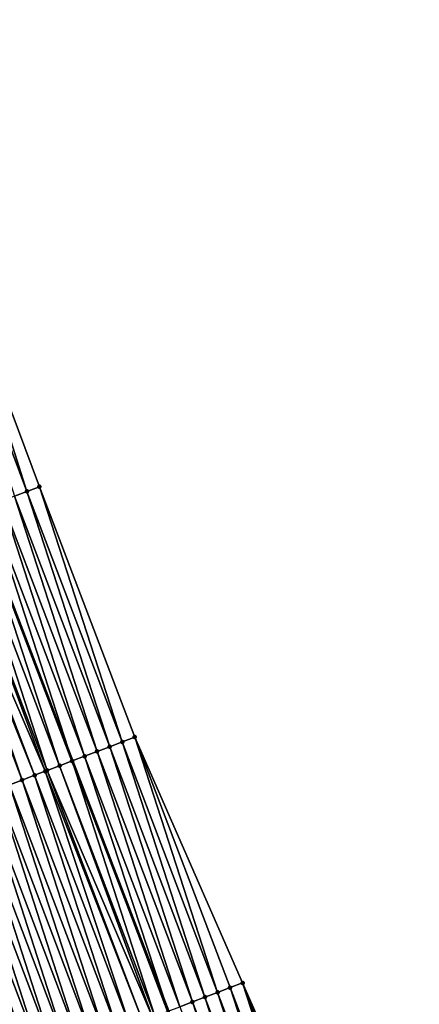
# Model space of a CAD drawing. Header units: feet. Extents: x 2010743 to 2022806, y 818705 to 837694.
# Tile 229 of 256: x 2011888 to 2011918, y 826252 to 826326. Entities that reach past the tile are written whole.
import ezdxf

# ---------------------------------------------------------------- set-up
doc = ezdxf.new("R2010")
doc.units = ezdxf.units.FT
doc.header["$MEASUREMENT"] = 0
doc.layers.add('EP_Travel Lane', color=172, linetype='Continuous', lineweight=53)
doc.layers.add('Road Shots', color=141, linetype='Continuous', lineweight=100)
doc.layers.add('I-77-MM17-21_NB-Surface-Border', color=7, linetype='Continuous')
doc.layers.add('I-77-MM17-21_NB-Surface-TIN', color=7, linetype='Continuous')

msp = doc.modelspace()

# ---------------------------------------------------------------- linework, layer by layer
at = {"layer": 'EP_Travel Lane'}
msp.add_polyline3d([(2011800.877, 826529.994, 312.9), (2011806.996, 826511.235, 313.133), (2011813.281, 826492.25, 313.391), (2011819.566, 826473.265, 313.646), (2011825.852, 826454.28, 313.889), (2011832.194, 826435.739, 314.116), (2011838.799, 826416.863, 314.396), (2011844.162, 826401.538, 314.592), (2011850.767, 826382.663, 314.88), (2011857.387, 826364.142, 315.112), (2011864.282, 826345.369, 315.372), (2011871.176, 826326.597, 315.65), (2011878.071, 826307.826, 315.958), (2011885.005, 826289.307, 316.143), (2011892.181, 826270.641, 316.401), (2011899.357, 826251.974, 316.637), (2011906.533, 826233.307, 316.883), (2011913.679, 826214.958, 317.135), (2011921.055, 826196.37, 317.396), (2011928.432, 826177.781, 317.636), (2011935.809, 826159.193, 317.888), (2011943.189, 826141.068, 318.107), (2011950.923, 826122.625, 318.318), (2011958.657, 826104.183, 318.559)], dxfattribs=at)
at = {"layer": 'I-77-MM17-21_NB-Surface-Border', "color": 3, "linetype": 'Continuous', "lineweight": -3}
msp.add_polyline3d([(2011804.385, 826531.111, 312.78), (2011810.502, 826512.398, 313.002), (2011817.755, 826493.734, 313.232), (2011824.06, 826474.755, 313.477), (2011830.364, 826455.776, 313.746), (2011836.716, 826437.33, 313.952), (2011843.362, 826418.468, 314.19), (2011848.758, 826403.155, 314.425), (2011856.347, 826384.625, 314.633), (2011862.033, 826365.854, 314.911), (2011868.961, 826347.094, 315.131), (2011874.012, 826327.642, 315.499), (2011882.816, 826309.574, 315.655), (2011889.729, 826291.103, 315.846), (2011896.849, 826272.414, 316.034), (2011904.902, 826254.081, 316.263), (2011912.956, 826235.749, 316.529), (2011920.04, 826217.478, 316.814), (2011927.417, 826198.89, 317.094), (2011934.794, 826180.303, 317.371), (2011941.241, 826161.346, 317.631), (2011947.65, 826142.936, 317.876), (2011954.461, 826124.107, 318.137), (2011963.118, 826106.05, 318.326)], dxfattribs=at)
at = {"layer": 'I-77-MM17-21_NB-Surface-TIN', "color": 128, "linetype": 'Continuous', "lineweight": -3}
for points in [[(2011888.794, 826290.748, 315.911), (2011882.816, 826309.574, 315.655), (2011881.878, 826309.228, 315.727)], [(2011888.794, 826290.748, 315.911), (2011889.729, 826291.103, 315.846), (2011882.816, 826309.574, 315.655)], [(2011887.859, 826290.392, 315.976), (2011888.794, 826290.748, 315.911), (2011881.878, 826309.228, 315.727)], [(2011894.044, 826271.348, 316.246), (2011887.859, 826290.392, 315.976), (2011886.925, 826290.037, 316.04)], [(2011894.979, 826271.704, 316.177), (2011888.794, 826290.748, 315.911), (2011887.859, 826290.392, 315.976)], [(2011894.044, 826271.348, 316.246), (2011894.979, 826271.704, 316.177), (2011887.859, 826290.392, 315.976)], [(2011895.914, 826272.059, 316.107), (2011889.729, 826291.103, 315.846), (2011888.794, 826290.748, 315.911)], [(2011894.979, 826271.704, 316.177), (2011895.914, 826272.059, 316.107), (2011888.794, 826290.748, 315.911)], [(2011895.914, 826272.059, 316.107), (2011896.849, 826272.414, 316.034), (2011889.729, 826291.103, 315.846)], [(2011885.055, 826289.326, 316.139), (2011892.181, 826270.641, 316.401), (2011885.99, 826289.682, 316.09)], [(2011893.109, 826270.993, 316.318), (2011886.925, 826290.037, 316.04), (2011885.99, 826289.682, 316.09)], [(2011893.109, 826270.993, 316.318), (2011885.99, 826289.682, 316.09), (2011892.181, 826270.641, 316.401)], [(2011893.109, 826270.993, 316.318), (2011894.044, 826271.348, 316.246), (2011886.925, 826290.037, 316.04)], [(2011890.305, 826269.928, 316.526), (2011884.12, 826288.971, 316.2), (2011883.186, 826288.616, 316.252)], [(2011891.24, 826270.283, 316.48), (2011885.005, 826289.307, 316.143), (2011884.12, 826288.971, 316.2)], [(2011890.305, 826269.928, 316.526), (2011891.24, 826270.283, 316.48), (2011884.12, 826288.971, 316.2)], [(2011885.055, 826289.326, 316.139), (2011885.005, 826289.307, 316.143), (2011892.181, 826270.641, 316.401)], [(2011892.174, 826270.638, 316.402), (2011892.181, 826270.641, 316.401), (2011885.005, 826289.307, 316.143)], [(2011891.24, 826270.283, 316.48), (2011892.174, 826270.638, 316.402), (2011885.005, 826289.307, 316.143)], [(2011889.37, 826269.572, 316.567), (2011882.251, 826288.26, 316.298), (2011881.927, 826288.137, 316.313)], [(2011890.164, 826269.874, 316.532), (2011883.186, 826288.616, 316.252), (2011882.251, 826288.26, 316.298)], [(2011889.37, 826269.572, 316.567), (2011890.164, 826269.874, 316.532), (2011882.251, 826288.26, 316.298)], [(2011890.164, 826269.874, 316.532), (2011890.305, 826269.928, 316.526), (2011883.186, 826288.616, 316.252)], [(2011888.436, 826269.217, 316.604), (2011881.927, 826288.137, 316.313), (2011881.316, 826287.905, 316.339)], [(2011887.501, 826268.861, 316.64), (2011888.436, 826269.217, 316.604), (2011881.316, 826287.905, 316.339)], [(2011888.436, 826269.217, 316.604), (2011889.37, 826269.572, 316.567), (2011881.927, 826288.137, 316.313)], [(2011902.098, 826253.016, 316.466), (2011895.914, 826272.059, 316.107), (2011894.979, 826271.704, 316.177)], [(2011903.033, 826253.371, 316.402), (2011896.849, 826272.414, 316.034), (2011895.914, 826272.059, 316.107)], [(2011902.098, 826253.016, 316.466), (2011903.033, 826253.371, 316.402), (2011895.914, 826272.059, 316.107)], [(2011903.033, 826253.371, 316.402), (2011903.968, 826253.726, 316.333), (2011896.849, 826272.414, 316.034)], [(2011903.968, 826253.726, 316.333), (2011904.902, 826254.081, 316.263), (2011896.849, 826272.414, 316.034)], [(2011900.229, 826252.305, 316.578), (2011894.044, 826271.348, 316.246), (2011893.109, 826270.993, 316.318)], [(2011901.163, 826252.66, 316.518), (2011894.979, 826271.704, 316.177), (2011894.044, 826271.348, 316.246)], [(2011900.229, 826252.305, 316.578), (2011901.163, 826252.66, 316.518), (2011894.044, 826271.348, 316.246)], [(2011901.163, 826252.66, 316.518), (2011902.098, 826253.016, 316.466), (2011894.979, 826271.704, 316.177)], [(2011898.359, 826251.595, 316.704), (2011892.174, 826270.638, 316.402), (2011891.24, 826270.283, 316.48)], [(2011899.294, 826251.95, 316.641), (2011892.181, 826270.641, 316.401), (2011892.174, 826270.638, 316.402)], [(2011898.359, 826251.595, 316.704), (2011899.294, 826251.95, 316.641), (2011892.174, 826270.638, 316.402)], [(2011893.109, 826270.993, 316.318), (2011892.181, 826270.641, 316.401), (2011899.357, 826251.974, 316.637)], [(2011899.294, 826251.95, 316.641), (2011899.357, 826251.974, 316.637), (2011892.181, 826270.641, 316.401)], [(2011900.229, 826252.305, 316.578), (2011893.109, 826270.993, 316.318), (2011899.357, 826251.974, 316.637)], [(2011896.49, 826250.884, 316.788), (2011890.164, 826269.874, 316.532), (2011889.37, 826269.572, 316.567)], [(2011897.424, 826251.239, 316.745), (2011890.305, 826269.928, 316.526), (2011890.164, 826269.874, 316.532)], [(2011896.49, 826250.884, 316.788), (2011897.424, 826251.239, 316.745), (2011890.164, 826269.874, 316.532)], [(2011898.174, 826251.524, 316.713), (2011891.24, 826270.283, 316.48), (2011890.305, 826269.928, 316.526)], [(2011897.424, 826251.239, 316.745), (2011898.174, 826251.524, 316.713), (2011890.305, 826269.928, 316.526)], [(2011898.174, 826251.524, 316.713), (2011898.359, 826251.595, 316.704), (2011891.24, 826270.283, 316.48)], [(2011894.62, 826250.173, 316.868), (2011888.436, 826269.217, 316.604), (2011887.501, 826268.861, 316.64)], [(2011895.555, 826250.528, 316.829), (2011889.37, 826269.572, 316.567), (2011888.436, 826269.217, 316.604)], [(2011894.62, 826250.173, 316.868), (2011895.555, 826250.528, 316.829), (2011888.436, 826269.217, 316.604)], [(2011895.555, 826250.528, 316.829), (2011896.49, 826250.884, 316.788), (2011889.37, 826269.572, 316.567)], [(2011892.751, 826249.461, 316.945), (2011886.566, 826268.506, 316.676), (2011885.632, 826268.15, 316.708)], [(2011893.686, 826249.817, 316.907), (2011887.501, 826268.861, 316.64), (2011886.566, 826268.506, 316.676)], [(2011892.751, 826249.461, 316.945), (2011893.686, 826249.817, 316.907), (2011886.566, 826268.506, 316.676)], [(2011893.686, 826249.817, 316.907), (2011894.62, 826250.173, 316.868), (2011887.501, 826268.861, 316.64)], [(2011890.882, 826248.75, 317.03), (2011884.697, 826267.794, 316.748), (2011883.762, 826267.439, 316.788)], [(2011891.816, 826249.106, 316.987), (2011885.632, 826268.15, 316.708), (2011884.697, 826267.794, 316.748)], [(2011890.882, 826248.75, 317.03), (2011891.816, 826249.106, 316.987), (2011884.697, 826267.794, 316.748)], [(2011891.816, 826249.106, 316.987), (2011892.751, 826249.461, 316.945), (2011885.632, 826268.15, 316.708)], [(2011889.012, 826248.04, 317.119), (2011882.828, 826267.083, 316.826), (2011881.893, 826266.728, 316.868)], [(2011889.947, 826248.395, 317.069), (2011883.762, 826267.439, 316.788), (2011882.828, 826267.083, 316.826)], [(2011889.012, 826248.04, 317.119), (2011889.947, 826248.395, 317.069), (2011882.828, 826267.083, 316.826)], [(2011889.947, 826248.395, 317.069), (2011890.882, 826248.75, 317.03), (2011883.762, 826267.439, 316.788)], [(2011888.078, 826247.684, 317.155), (2011889.012, 826248.04, 317.119), (2011881.893, 826266.728, 316.868)], [(2011910.152, 826234.683, 316.692), (2011903.968, 826253.726, 316.333), (2011903.033, 826253.371, 316.402)], [(2011911.087, 826235.038, 316.644), (2011904.902, 826254.081, 316.263), (2011903.968, 826253.726, 316.333)], [(2011910.152, 826234.683, 316.692), (2011911.087, 826235.038, 316.644), (2011903.968, 826253.726, 316.333)], [(2011911.087, 826235.038, 316.644), (2011912.021, 826235.394, 316.589), (2011904.902, 826254.081, 316.263)], [(2011912.021, 826235.394, 316.589), (2011912.956, 826235.749, 316.529), (2011904.902, 826254.081, 316.263)], [(2011908.283, 826233.972, 316.79), (2011902.098, 826253.016, 316.466), (2011901.163, 826252.66, 316.518)], [(2011909.217, 826234.328, 316.746), (2011903.033, 826253.371, 316.402), (2011902.098, 826253.016, 316.466)], [(2011908.283, 826233.972, 316.79), (2011909.217, 826234.328, 316.746), (2011902.098, 826253.016, 316.466)], [(2011909.217, 826234.328, 316.746), (2011910.152, 826234.683, 316.692), (2011903.033, 826253.371, 316.402)], [(2011907.348, 826233.617, 316.851), (2011901.163, 826252.66, 316.518), (2011900.229, 826252.305, 316.578)], [(2011907.348, 826233.617, 316.851), (2011908.283, 826233.972, 316.79), (2011901.163, 826252.66, 316.518)]]:
    msp.add_3dface(points, dxfattribs=at)
at = {"layer": 'Road Shots', "lineweight": 100}
for p in [(2011888.794, 826290.748, 315.911), (2011889.729, 826291.103, 315.846), (2011895.914, 826272.059, 316.107), (2011896.849, 826272.414, 316.034), (2011894.044, 826271.348, 316.246), (2011894.979, 826271.704, 316.177), (2011892.174, 826270.638, 316.402), (2011893.109, 826270.993, 316.318), (2011890.164, 826269.874, 316.532), (2011890.305, 826269.928, 316.526), (2011891.24, 826270.283, 316.48), (2011888.436, 826269.217, 316.604), (2011889.37, 826269.572, 316.567), (2011903.968, 826253.726, 316.333), (2011904.902, 826254.081, 316.263), (2011902.098, 826253.016, 316.466), (2011903.033, 826253.371, 316.402), (2011901.163, 826252.66, 316.518)]:
    msp.add_point(p, dxfattribs=at)

doc.saveas('drawing.dxf')
